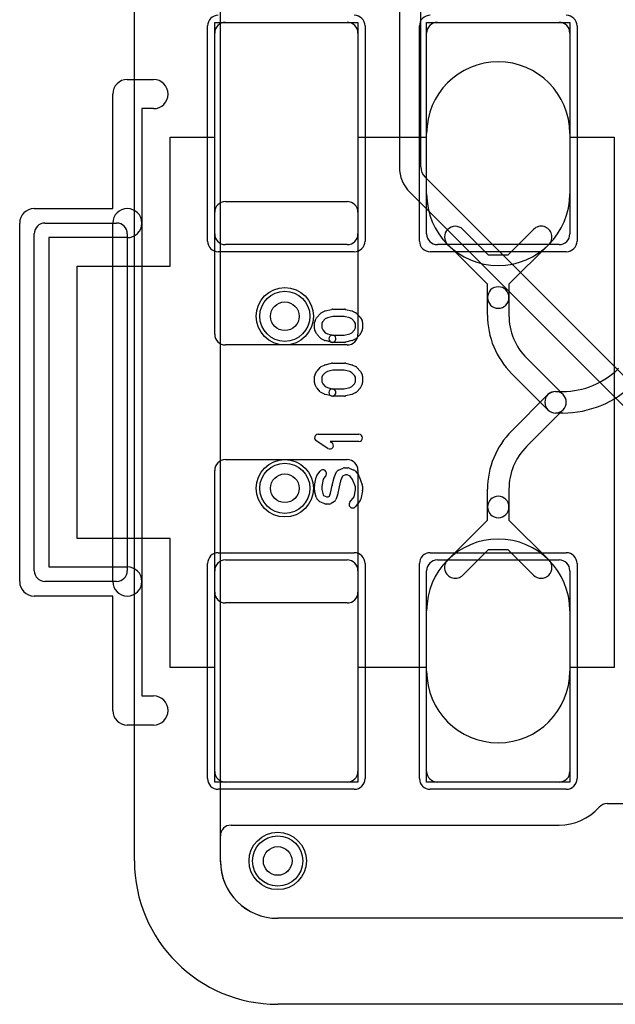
# Model space of a CAD drawing. Extents: x -0.8 to 20.5, y -0.5 to 20.
# Tile 1 of 20: x -0.8 to 3.4, y 0 to 6.9. Entities that reach past the tile are written whole.
import ezdxf

# ---------------------------------------------------------------- set-up
doc = ezdxf.new("R2010")
doc.units = 0
for name, color, linetype in [('Hole', 1, 'CONTINUOUS'), ('L1', 3, 'CONTINUOUS'), ('L2', 3, 'CONTINUOUS'), ('L3', 3, 'CONTINUOUS'), ('L4', 3, 'CONTINUOUS'), ('MetalMask-A', 176, 'CONTINUOUS'), ('Outline', 7, 'CONTINUOUS'), ('PartsArea-A', 111, 'CONTINUOUS'), ('PartsSilk-A', 221, 'CONTINUOUS'), ('Resist-A', 2, 'CONTINUOUS'), ('Resist-B', 2, 'CONTINUOUS')]:
    doc.layers.add(name, color=color, linetype=linetype)

msp = doc.modelspace()

# ---------------------------------------------------------------- linework, layer by layer
at = {"layer": 'Hole'}
for centre in [(1.05, 4.8), (1.05, 3.6), (1, 1)]:
    msp.add_circle(centre, 0.1, dxfattribs=at)
at = {"layer": 'L1'}
for p, q in [((0.635, 6.85), (1.485, 6.85)), ((2.115, 6.85), (2.965, 6.85)), ((0.56, 5.375), (0.56, 6.775)), ((1.56, 6.775), (1.56, 5.375)), ((2.04, 5.375), (2.04, 6.775)), ((3.04, 6.775), (3.04, 5.375)), ((2.04, 5.65417), (2.04, 6.075)), ((3.04, 6.075), (3.04, 5.65417)), ((0.63497, 5.6), (1.48503, 5.6)), ((0.56, 4.67497), (0.56, 5.52503)), ((1.56, 5.52503), (1.56, 4.67497)), ((2.29295, 5.40625), (2.47062, 5.2292)), ((2.60938, 5.2292), (2.78705, 5.40625)), ((1.485, 5.3), (0.635, 5.3)), ((2.965, 5.3), (2.115, 5.3)), ((2.465, 5.02302), (2.18707, 5.29999)), ((2.89293, 5.29999), (2.615, 5.02302)), ((2.47062, 5.2292), (2.60938, 5.2292)), ((2.465, 4.93064), (2.465, 5.02302)), ((2.615, 5.02302), (2.615, 4.93064)), ((2.465, 4.80711), (2.465, 4.93064)), ((2.615, 4.93064), (2.615, 4.80711)), ((1.48503, 4.6), (0.63497, 4.6)), ((2.73948, 4.50659), (2.99303, 4.25303)), ((2.88697, 4.14697), (2.63342, 4.40052)), ((2.94, 4.275), (2.99001, 4.275)), ((2.63341, 3.99949), (2.88697, 4.25303)), ((2.99303, 4.14697), (2.73948, 3.89342)), ((2.99001, 4.125), (2.94, 4.125)), ((0.63497, 3.8), (1.48503, 3.8)), ((0.56, 2.87497), (0.56, 3.72503)), ((1.56, 3.72503), (1.56, 2.87497)), ((2.465, 3.46936), (2.465, 3.59289)), ((2.615, 3.59289), (2.615, 3.46936)), ((2.465, 3.37698), (2.465, 3.46936)), ((2.615, 3.46936), (2.615, 3.37698)), ((2.18707, 3.10001), (2.465, 3.37698)), ((2.615, 3.37698), (2.89293, 3.10001)), ((2.47062, 3.1708), (2.29295, 2.99375)), ((2.60938, 3.1708), (2.47062, 3.1708)), ((2.78705, 2.99375), (2.60938, 3.1708)), ((0.635, 3.1), (1.485, 3.1)), ((2.115, 3.1), (2.965, 3.1)), ((0.56, 1.625), (0.56, 3.025)), ((1.56, 3.025), (1.56, 1.625)), ((2.04, 1.625), (2.04, 3.025)), ((3.04, 3.025), (3.04, 1.625)), ((1.48503, 2.8), (0.63497, 2.8)), ((2.04, 2.325), (2.04, 2.74583)), ((3.04, 2.74583), (3.04, 2.325)), ((1.485, 1.55), (0.635, 1.55)), ((2.965, 1.55), (2.115, 1.55)), ((3.30045, 1.4), (4.88774, 1.4)), ((0.67497, 1.24996), (2.965, 1.24996)), ((0.6, 1), (0.6, 1.17499)), ((13.83246, 0.6), (1, 0.6))]:
    msp.add_line(p, q, dxfattribs=at)
for centre in [(1.05, 4.8), (1.05, 3.6), (1, 1)]:
    msp.add_circle(centre, 0.2, dxfattribs=at)
for centre, radius, start, end in [((0.635, 6.775), 0.075, 90, 180), ((1.485, 6.775), 0.075, 0, 90), ((2.115, 6.775), 0.075, 90, 180), ((2.965, 6.775), 0.075, 0, 90), ((2.54, 6.075), 0.5, 0, 180), ((2.54, 5.65417), 0.5, 180, 0), ((0.63497, 5.52503), 0.07497, 90, 180), ((1.48503, 5.52503), 0.07497, 0, 90), ((2.24001, 5.35312), 0.075, 45.102632, -134.900512), ((2.83999, 5.35312), 0.075, -45.102632, 134.900512), ((0.635, 5.375), 0.075, 180, -90), ((1.485, 5.375), 0.075, -90, 0), ((2.115, 5.375), 0.075, 180, -90), ((2.965, 5.375), 0.075, -90, 0), ((2.54, 4.93064), 0.075, 0, 180), ((2.54, 4.93064), 0.075, 180, 0), ((3.04, 4.80711), 0.575, 180, -134.999295), ((3.04, 4.80711), 0.425, 180, -135), ((0.63497, 4.67497), 0.07497, 180, -90), ((1.48503, 4.67497), 0.07497, -90, 0), ((2.99001, 4.82768), 0.55268, -90, -45.000733), ((2.99001, 4.82768), 0.70268, -90, -45.001153), ((2.94, 4.2), 0.075, 90, -90), ((2.94, 4.2), 0.075, -45, 135), ((2.94, 4.2), 0.075, -135, 45), ((3.04, 3.5929), 0.575, 135, -179.999004), ((3.04, 3.5929), 0.425, 135, -179.998652), ((0.63497, 3.72503), 0.07497, 90, 180), ((1.48503, 3.72503), 0.07497, 0, 90), ((2.54, 3.46936), 0.075, 0, 180), ((2.54, 3.46936), 0.075, 180, 0), ((2.54, 2.74583), 0.5, 0, 180), ((0.635, 3.025), 0.075, 90, 180), ((1.485, 3.025), 0.075, 0, 90), ((2.115, 3.025), 0.075, 90, 180), ((2.24001, 3.04688), 0.075, 134.897368, -45.099488), ((2.83999, 3.04688), 0.075, -134.897368, 45.099488), ((2.965, 3.025), 0.075, 0, 90), ((0.63497, 2.87497), 0.07497, 180, -90), ((1.48503, 2.87497), 0.07497, -90, 0), ((2.54, 2.325), 0.5, 180, 0), ((0.635, 1.625), 0.075, 180, -90), ((1.485, 1.625), 0.075, -90, 0), ((2.115, 1.625), 0.075, 180, -90), ((2.965, 1.625), 0.075, -90, 0), ((2.965, 1.62501), 0.37505, -90, -41.907953), ((3.30045, 1.32503), 0.07497, 90, 138.709826), ((0.67497, 1.17499), 0.07497, 90, 180), ((1, 1), 0.4, 180, -90)]:
    msp.add_arc(centre, radius, start, end, dxfattribs=at)
at = {"layer": 'L2'}
for p, q in [((0.60004, 0.9949), (0.60004, 14.53823)), ((13.83246, 0.6), (1, 0.6))]:
    msp.add_line(p, q, dxfattribs=at)
for centre in [(1.05, 4.8), (1.05, 3.6), (1, 1)]:
    msp.add_circle(centre, 0.2, dxfattribs=at)
for centre, radius, start, end in [((0.67501, 0.9949), 0.07497, 180, -179.136348), ((1, 1), 0.4, -179.107579, -90)]:
    msp.add_arc(centre, radius, start, end, dxfattribs=at)
at = {"layer": 'L3'}
for p, q in [((0.60004, 0.9949), (0.60004, 14.53823)), ((2, 5.84142), (2, 7.70858)), ((1.84996, 7.65679), (1.84996, 5.84141)), ((4.428, 3.372), (2.02929, 5.77071)), ((1.9232, 5.6646), (4.35851, 3.22929)), ((13.83246, 0.6), (1, 0.6))]:
    msp.add_line(p, q, dxfattribs=at)
for centre in [(1.05, 4.8), (1.05, 3.6), (1, 1)]:
    msp.add_circle(centre, 0.2, dxfattribs=at)
for centre, radius, start, end in [((2.1, 5.84141), 0.25004, 180, -134.99838), ((2.1, 5.84142), 0.1, 180, -135), ((0.67501, 0.9949), 0.07497, 180, -179.136348), ((1, 1), 0.4, -179.107579, -90)]:
    msp.add_arc(centre, radius, start, end, dxfattribs=at)
at = {"layer": 'L4'}
for p, q in [((0.60004, 1.00004), (0.60004, 14.53823)), ((13.83249, 0.60004), (1.00004, 0.60004))]:
    msp.add_line(p, q, dxfattribs=at)
for centre in [(1.05, 4.8), (1.05, 3.6), (1, 1)]:
    msp.add_circle(centre, 0.2, dxfattribs=at)
msp.add_arc((1.00004, 1.00004), 0.4, 180, -90, dxfattribs=at)
at = {"layer": 'MetalMask-A'}
for p, q in [((0.635, 6.85), (1.485, 6.85)), ((2.115, 6.85), (2.965, 6.85)), ((0.56, 5.375), (0.56, 6.775)), ((1.56, 6.775), (1.56, 5.375)), ((2.04, 5.375), (2.04, 6.775)), ((3.04, 6.775), (3.04, 5.375)), ((1.485, 5.3), (0.635, 5.3)), ((2.965, 5.3), (2.115, 5.3)), ((0.635, 3.1), (1.485, 3.1)), ((2.115, 3.1), (2.965, 3.1)), ((0.56, 1.625), (0.56, 3.025)), ((1.56, 3.025), (1.56, 1.625)), ((2.04, 1.625), (2.04, 3.025)), ((3.04, 3.025), (3.04, 1.625)), ((1.485, 1.55), (0.635, 1.55)), ((2.965, 1.55), (2.115, 1.55))]:
    msp.add_line(p, q, dxfattribs=at)
for centre, start, end in [((0.635, 6.775), 90, 180), ((1.485, 6.775), 0, 90), ((2.115, 6.775), 90, 180), ((2.965, 6.775), 0, 90), ((0.635, 5.375), 180, -90), ((1.485, 5.375), -90, 0), ((2.115, 5.375), 180, -90), ((2.965, 5.375), -90, 0), ((0.635, 3.025), 90, 180), ((1.485, 3.025), 0, 90), ((2.115, 3.025), 90, 180), ((2.965, 3.025), 0, 90), ((0.635, 1.625), 180, -90), ((1.485, 1.625), -90, 0), ((2.115, 1.625), 180, -90), ((2.965, 1.625), -90, 0)]:
    msp.add_arc(centre, 0.075, start, end, dxfattribs=at)
at = {"layer": 'Outline'}
for p, q in [((0, 1), (0, 15)), ((14.25, 0), (1, 0))]:
    msp.add_line(p, q, dxfattribs=at)
msp.add_arc((1, 1), 1, 180, -90, dxfattribs=at)
at = {"layer": 'PartsArea-A'}
for p, q in [((0.56, 6.05), (0.56, 6.85)), ((0.56, 6.85), (1.56, 6.85)), ((1.56, 6.85), (1.56, 6.05)), ((2.04, 6.05), (2.04, 6.85)), ((2.04, 6.85), (3.04, 6.85)), ((3.04, 6.85), (3.04, 6.05)), ((0.25, 5.15), (0.25, 6.05)), ((0.25, 6.05), (0.56, 6.05)), ((1.56, 6.05), (2.04, 6.05)), ((3.04, 6.05), (3.35, 6.05)), ((3.35, 6.05), (3.35, 2.35)), ((-0.4, 3.25), (-0.4, 5.15)), ((-0.4, 5.15), (0.25, 5.15)), ((0.25, 3.25), (-0.4, 3.25)), ((0.25, 2.35), (0.25, 3.25)), ((0.56, 2.35), (0.25, 2.35)), ((0.56, 1.55), (0.56, 2.35)), ((2.04, 2.35), (1.56, 2.35)), ((1.56, 2.35), (1.56, 1.55)), ((2.04, 1.55), (2.04, 2.35)), ((3.35, 2.35), (3.04, 2.35)), ((3.04, 2.35), (3.04, 1.55)), ((1.56, 1.55), (0.56, 1.55)), ((3.04, 1.55), (2.04, 1.55))]:
    msp.add_line(p, q, dxfattribs=at)
at = {"layer": 'PartsSilk-A'}
for p, q in [((-0.05, 6.4516), (0.1334, 6.4516)), ((-0.1516, 5.5516), (-0.1516, 6.35)), ((0.1334, 6.2484), (0.0516, 6.2484)), ((0.0516, 6.2484), (0.0516, 5.45)), ((-0.7, 5.5516), (-0.1516, 5.5516)), ((-0.8016, 2.95), (-0.8016, 5.45)), ((-0.625, 5.45), (-0.125, 5.45)), ((-0.1516, 2.95), (-0.1516, 5.45)), ((0.0516, 5.45), (0.0516, 2.95)), ((-0.7, 3.025), (-0.7, 5.375)), ((-0.05, 5.375), (-0.05, 3.025)), ((-0.05, 5.3484), (-0.5984, 5.3484)), ((-0.5984, 5.3484), (-0.5984, 3.0516)), ((1.27483, 4.793), (1.29705, 4.818)), ((1.30456, 4.82375), (1.32678, 4.83486)), ((1.3319, 4.83675), (1.37635, 4.84786)), ((1.38241, 4.84861), (1.46759, 4.84861)), ((1.47365, 4.84786), (1.5181, 4.83675)), ((1.52322, 4.83486), (1.54544, 4.82375)), ((1.55295, 4.818), (1.57517, 4.793)), ((1.25741, 4.7125), (1.25741, 4.75694)), ((1.2607, 4.76934), (1.27181, 4.78879)), ((1.31394, 4.76173), (1.30741, 4.7503)), ((1.30741, 4.7503), (1.30741, 4.7184)), ((1.33123, 4.78118), (1.31394, 4.76173)), ((1.34669, 4.78891), (1.33123, 4.78118)), ((1.38549, 4.79861), (1.34669, 4.78891)), ((1.46451, 4.79861), (1.38549, 4.79861)), ((1.50331, 4.78891), (1.46451, 4.79861)), ((1.51877, 4.78118), (1.50331, 4.78891)), ((1.53606, 4.76173), (1.51877, 4.78118)), ((1.54259, 4.7503), (1.53606, 4.76173)), ((1.54259, 4.7184), (1.54259, 4.7503)), ((1.57819, 4.78879), (1.5893, 4.76934)), ((1.59259, 4.75694), (1.59259, 4.7125)), ((1.27116, 4.6791), (1.26005, 4.70132)), ((1.29705, 4.64867), (1.27483, 4.67367)), ((1.30741, 4.7184), (1.3144, 4.70442)), ((1.3144, 4.70442), (1.33123, 4.68549)), ((1.33123, 4.68549), (1.34669, 4.67776)), ((1.34669, 4.67776), (1.38847, 4.66731)), ((1.46451, 4.66806), (1.50331, 4.67776)), ((1.50331, 4.67776), (1.51877, 4.68549)), ((1.51877, 4.68549), (1.5356, 4.70442)), ((1.5356, 4.70442), (1.54259, 4.7184)), ((1.57517, 4.67367), (1.55295, 4.64867)), ((1.58995, 4.70132), (1.57884, 4.6791)), ((1.32678, 4.63181), (1.30456, 4.64292)), ((1.37635, 4.61881), (1.3319, 4.62992)), ((1.38241, 4.66806), (1.46451, 4.66806)), ((1.46759, 4.61806), (1.38241, 4.61806)), ((1.5181, 4.62992), (1.47365, 4.61881)), ((1.54544, 4.64292), (1.52322, 4.63181)), ((1.3319, 4.46175), (1.37635, 4.47286)), ((1.38241, 4.47361), (1.46759, 4.47361)), ((1.47365, 4.47286), (1.5181, 4.46175)), ((1.2607, 4.39434), (1.27181, 4.41379)), ((1.27483, 4.418), (1.29705, 4.443)), ((1.30456, 4.44875), (1.32678, 4.45986)), ((1.33123, 4.40618), (1.31394, 4.38673)), ((1.34669, 4.41391), (1.33123, 4.40618)), ((1.38549, 4.42361), (1.34669, 4.41391)), ((1.46451, 4.42361), (1.38549, 4.42361)), ((1.50331, 4.41391), (1.46451, 4.42361)), ((1.51877, 4.40618), (1.50331, 4.41391)), ((1.53606, 4.38673), (1.51877, 4.40618)), ((1.52322, 4.45986), (1.54544, 4.44875)), ((1.55295, 4.443), (1.57517, 4.418)), ((1.57819, 4.41379), (1.5893, 4.39434)), ((1.25741, 4.3375), (1.25741, 4.38194)), ((1.31394, 4.38673), (1.30741, 4.3753)), ((1.30741, 4.3753), (1.30741, 4.3434)), ((1.30741, 4.3434), (1.3144, 4.32942)), ((1.3144, 4.32942), (1.33123, 4.31049)), ((1.51877, 4.31049), (1.5356, 4.32942)), ((1.5356, 4.32942), (1.54259, 4.3434)), ((1.54259, 4.3753), (1.53606, 4.38673)), ((1.54259, 4.3434), (1.54259, 4.3753)), ((1.59259, 4.38194), (1.59259, 4.3375)), ((1.27116, 4.3041), (1.26005, 4.32632)), ((1.29705, 4.27367), (1.27483, 4.29867)), ((1.32678, 4.25681), (1.30456, 4.26792)), ((1.33123, 4.31049), (1.34669, 4.30276)), ((1.34669, 4.30276), (1.38847, 4.29231)), ((1.38241, 4.29306), (1.46451, 4.29306)), ((1.46451, 4.29306), (1.50331, 4.30276)), ((1.50331, 4.30276), (1.51877, 4.31049)), ((1.54544, 4.26792), (1.52322, 4.25681)), ((1.57517, 4.29867), (1.55295, 4.27367)), ((1.58995, 4.32632), (1.57884, 4.3041)), ((1.37635, 4.24381), (1.3319, 4.25492)), ((1.46759, 4.24306), (1.38241, 4.24306)), ((1.5181, 4.25492), (1.47365, 4.24381)), ((1.3503, 3.87763), (1.26882, 3.93041)), ((1.28241, 3.97639), (1.56759, 3.97639)), ((1.56759, 3.92639), (1.36699, 3.92639)), ((1.36699, 3.92639), (1.37748, 3.91959)), ((1.2733, 3.68831), (1.29552, 3.71887)), ((1.39266, 3.66934), (1.41118, 3.71379)), ((1.42464, 3.72725), (1.45797, 3.74114)), ((1.46759, 3.74306), (1.48981, 3.74306)), ((1.49942, 3.74114), (1.53276, 3.72725)), ((1.54337, 3.71887), (1.56559, 3.68831)), ((1.25785, 3.61996), (1.26896, 3.67829)), ((1.31703, 3.66343), (1.30741, 3.61292)), ((1.33596, 3.68947), (1.31703, 3.66343)), ((1.38038, 3.62134), (1.39149, 3.66578)), ((1.43954, 3.65184), (1.42903, 3.60979)), ((1.45338, 3.68505), (1.43954, 3.65184)), ((1.47259, 3.69306), (1.45338, 3.68505)), ((1.48481, 3.69306), (1.47259, 3.69306)), ((1.50706, 3.68379), (1.48481, 3.69306)), ((1.52319, 3.6616), (1.50706, 3.68379)), ((1.54259, 3.61068), (1.52319, 3.6616)), ((1.56873, 3.68251), (1.59095, 3.62418)), ((1.25741, 3.5875), (1.25741, 3.61528)), ((1.26927, 3.537), (1.25816, 3.58144)), ((1.30741, 3.61292), (1.30741, 3.59058)), ((1.30741, 3.59058), (1.31645, 3.55442)), ((1.36938, 3.56648), (1.38012, 3.62018)), ((1.42903, 3.60979), (1.41803, 3.55482)), ((1.53308, 3.53994), (1.54259, 3.58986)), ((1.54259, 3.58986), (1.54259, 3.61068)), ((1.59215, 3.58282), (1.58104, 3.52449)), ((1.59259, 3.61528), (1.59259, 3.5875)), ((1.28511, 3.51355), (1.274, 3.52744)), ((1.32834, 3.4922), (1.29501, 3.50609)), ((1.31645, 3.55442), (1.32016, 3.54978)), ((1.32016, 3.54978), (1.34296, 3.54028)), ((1.34296, 3.54028), (1.35302, 3.54028)), ((1.35302, 3.54028), (1.36186, 3.54581)), ((1.36186, 3.54581), (1.36938, 3.56648)), ((1.39566, 3.50797), (1.37344, 3.49408)), ((1.41701, 3.55118), (1.4059, 3.52063)), ((1.50363, 3.50312), (1.53308, 3.53994)), ((1.576, 3.51355), (1.54267, 3.47188)), ((1.36019, 3.49028), (1.33796, 3.49028)), ((-0.5984, 3.0516), (-0.05, 3.0516)), ((-0.125, 2.95), (-0.625, 2.95)), ((0.0516, 2.95), (0.0516, 2.1516)), ((-0.1516, 2.8484), (-0.7, 2.8484)), ((-0.1516, 2.05), (-0.1516, 2.8484)), ((0.0516, 2.1516), (0.1334, 2.1516)), ((0.1334, 1.9484), (-0.05, 1.9484))]:
    msp.add_line(p, q, dxfattribs=at)
for centre, radius, start, end in [((-0.05, 6.35), 0.1016, 90, 180), ((0.1334, 6.35), 0.1016, -90, 90), ((-0.7, 5.45), 0.1016, 90, 180), ((-0.05, 5.45), 0.1016, 0, 180), ((-0.625, 5.375), 0.075, 90, 180), ((-0.125, 5.375), 0.075, 0, 90), ((-0.05, 5.45), 0.1016, -90, 0), ((1.31574, 4.80139), 0.025, 116.565051, 138.37217), ((1.33796, 4.8125), 0.025, 104.030684, 116.565051), ((1.38241, 4.82361), 0.025, 90, 104.030684), ((1.46759, 4.82361), 0.025, 75.969316, 90), ((1.51204, 4.8125), 0.025, 63.434949, 75.969316), ((1.53426, 4.80139), 0.025, 41.627831, 63.434949), ((1.28241, 4.75694), 0.025, 150.266489, 180), ((1.29352, 4.77639), 0.025, 138.372169, 150.266489), ((1.55648, 4.77639), 0.025, 29.733511, 41.62783), ((1.56759, 4.75694), 0.025, 0, 29.733511), ((1.28241, 4.7125), 0.025, 180, -153.434949), ((1.29352, 4.69028), 0.025, -153.434949, -138.37217), ((1.55648, 4.69028), 0.025, -41.627831, -26.565051), ((1.56759, 4.7125), 0.025, -26.565051, 0), ((1.31574, 4.66528), 0.025, -138.372169, -116.565051), ((1.33796, 4.65417), 0.025, -116.565051, -104.030684), ((1.38241, 4.64306), 0.025, 90, -90), ((1.38241, 4.64306), 0.025, -104.030684, 75.96679), ((1.46759, 4.64306), 0.025, -90, -75.969316), ((1.51204, 4.65417), 0.025, -75.969316, -63.434949), ((1.53426, 4.66528), 0.025, -63.434949, -41.62783), ((1.38241, 4.44861), 0.025, 90, 104.030684), ((1.46759, 4.44861), 0.025, 75.969316, 90), ((1.29352, 4.40139), 0.025, 138.372169, 150.266489), ((1.31574, 4.42639), 0.025, 116.565051, 138.37217), ((1.33796, 4.4375), 0.025, 104.030684, 116.565051), ((1.51204, 4.4375), 0.025, 63.434949, 75.969316), ((1.53426, 4.42639), 0.025, 41.627831, 63.434949), ((1.55648, 4.40139), 0.025, 29.733511, 41.62783), ((1.28241, 4.38194), 0.025, 150.266489, 180), ((1.28241, 4.3375), 0.025, 180, -153.434949), ((1.56759, 4.38194), 0.025, 0, 29.733511), ((1.56759, 4.3375), 0.025, -26.565051, 0), ((1.29352, 4.31528), 0.025, -153.434949, -138.37217), ((1.31574, 4.29028), 0.025, -138.372169, -116.565051), ((1.38241, 4.26806), 0.025, 90, -90), ((1.38241, 4.26806), 0.025, -104.030684, 75.96679), ((1.53426, 4.29028), 0.025, -63.434949, -41.62783), ((1.55648, 4.31528), 0.025, -41.627831, -26.565051), ((1.33796, 4.27917), 0.025, -116.565051, -104.030684), ((1.46759, 4.26806), 0.025, -90, -75.969316), ((1.51204, 4.27917), 0.025, -75.969316, -63.434949), ((1.28241, 3.95139), 0.025, 90, -122.933807), ((1.36389, 3.89861), 0.025, -122.933543, 57.066193), ((1.56759, 3.95139), 0.025, -90, 90), ((1.31574, 3.70417), 0.025, -36.017263, 143.979316), ((1.43426, 3.70417), 0.025, 112.626915, 157.38105), ((1.46759, 3.71806), 0.025, 90, 112.623527), ((1.48981, 3.71806), 0.025, 67.394238, 90), ((1.52315, 3.70417), 0.025, 36.017263, 67.382576), ((1.29352, 3.67361), 0.025, 143.982737, 169.211414), ((1.41574, 3.65972), 0.025, 157.373085, 165.963757), ((1.54537, 3.67361), 0.025, 20.856498, 36.020684), ((1.28241, 3.61528), 0.025, 169.211414, 180), ((1.28241, 3.5875), 0.025, 180, -165.969316), ((1.40463, 3.61528), 0.025, 165.969316, 168.692051), ((1.56759, 3.61528), 0.025, 0, 20.853641), ((1.56759, 3.5875), 0.025, -10.788586, 0), ((1.29352, 3.54306), 0.025, -165.969316, -141.333033), ((1.30463, 3.52917), 0.025, -141.333033, -112.626915), ((1.38241, 3.52917), 0.025, -57.994617, -19.97919), ((1.39352, 3.55972), 0.025, -19.97919, -11.305437), ((1.55648, 3.52917), 0.025, -38.666967, -10.783847), ((1.33796, 3.51528), 0.025, -112.626915, -90), ((1.36019, 3.51528), 0.025, -90, -57.994617), ((1.52315, 3.4875), 0.025, 141.333033, -38.654777), ((-0.625, 3.025), 0.075, 180, -90), ((-0.125, 3.025), 0.075, -90, 0), ((-0.05, 2.95), 0.1016, 0, 90), ((-0.7, 2.95), 0.1016, 180, -90), ((-0.05, 2.95), 0.1016, 180, 0), ((0.1334, 2.05), 0.1016, -90, 90), ((-0.05, 2.05), 0.1016, 180, -90)]:
    msp.add_arc(centre, radius, start, end, dxfattribs=at)
at = {"layer": 'Resist-A'}
for p, q in [((0.51, 5.325), (0.51, 6.825)), ((1.61, 6.825), (1.61, 5.325)), ((1.99, 5.325), (1.99, 6.825)), ((3.09, 6.825), (3.09, 5.325)), ((1.535, 5.25), (0.585, 5.25)), ((3.015, 5.25), (2.065, 5.25)), ((0.585, 3.15), (1.535, 3.15)), ((2.065, 3.15), (3.015, 3.15)), ((0.51, 1.575), (0.51, 3.075)), ((1.61, 3.075), (1.61, 1.575)), ((1.99, 1.575), (1.99, 3.075)), ((3.09, 3.075), (3.09, 1.575)), ((1.535, 1.5), (0.585, 1.5)), ((3.015, 1.5), (2.065, 1.5))]:
    msp.add_line(p, q, dxfattribs=at)
for centre in [(1.05, 4.8), (1.05, 3.6), (1, 1)]:
    msp.add_circle(centre, 0.175, dxfattribs=at)
for centre, start, end in [((0.585, 6.825), 90, 180), ((1.535, 6.825), 0, 90), ((2.065, 6.825), 90, 180), ((3.015, 6.825), 0, 90), ((0.585, 5.325), 180, -90), ((1.535, 5.325), -90, 0), ((2.065, 5.325), 180, -90), ((3.015, 5.325), -90, 0), ((0.585, 3.075), 90, 180), ((1.535, 3.075), 0, 90), ((2.065, 3.075), 90, 180), ((3.015, 3.075), 0, 90), ((0.585, 1.575), 180, -90), ((1.535, 1.575), -90, 0), ((2.065, 1.575), 180, -90), ((3.015, 1.575), -90, 0)]:
    msp.add_arc(centre, 0.075, start, end, dxfattribs=at)
at = {"layer": 'Resist-B'}
for centre in [(1.05, 4.8), (1.05, 3.6), (1, 1)]:
    msp.add_circle(centre, 0.175, dxfattribs=at)

doc.saveas('drawing.dxf')
